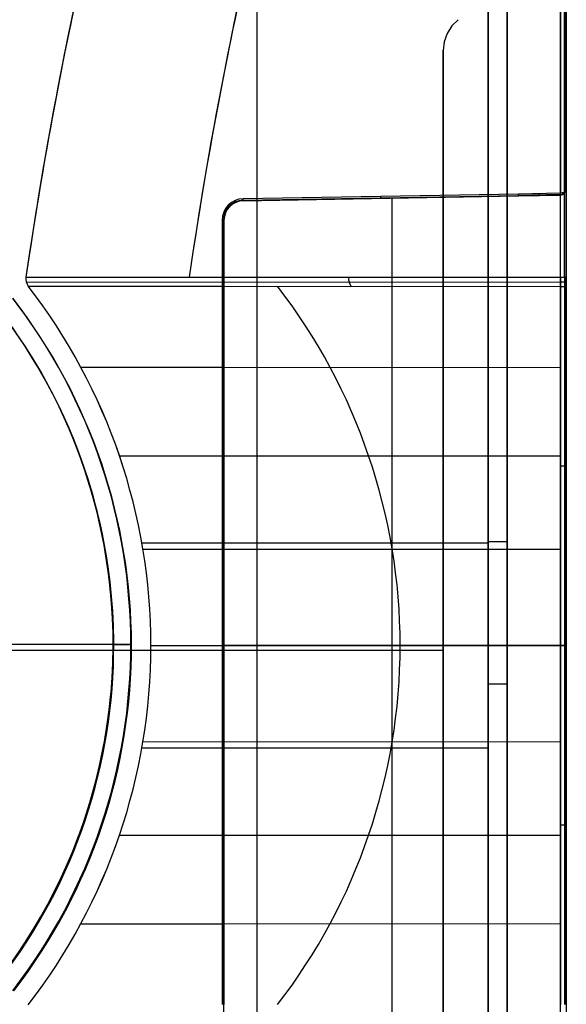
# Model space of a CAD drawing. Extents: x -64 to 57, y 4 to 161.
# Tile 186 of 256: x 29 to 57, y 65 to 115. Entities that reach past the tile are written whole.
import ezdxf

# ---------------------------------------------------------------- set-up
doc = ezdxf.new("R2010")
doc.units = 0
doc.layers.add('DEFAULT', color=7, linetype='CONTINUOUS')

msp = doc.modelspace()

# ---------------------------------------------------------------- linework, layer by layer
at = {"layer": 'DEFAULT', "color": 9}
for p, q in [((53.699, 22.87, 32.586), (53.699, 152.221, 32.586)), ((56.614, 151.916, 29.053), (56.614, 105.816, 29.396)), ((40.968, 146.784, 31.278), (40.968, 22.562, 31.278)), ((40.968, 142.986, 65.994), (40.968, 18.764, 65.994)), ((52.725, 18.965, 65.686), (52.725, 142.678, 65.686)), ((53.699, 142.678, 64.686), (53.699, 20.352, 64.686)), ((56.699, 141.68, 48.636), (56.699, 23.869, 48.636)), ((53.699, 139.881, 48.636), (53.699, 25.667, 48.636)), ((52.725, 119.112, 31.586), (52.725, 46.437, 31.586)), ((40.281, 105.374, 29.105), (54.267, 105.618, 29.349)), ((54.267, 105.618, 29.349), (40.281, 105.374, 28.984)), ((54.268, 105.718, 29.249), (40.282, 105.474, 28.884)), ((40.283, 105.403, 28.914), (54.268, 105.647, 29.279)), ((54.267, 105.618, 29.349), (56.404, 105.655, 29.387)), ((56.405, 105.753, 29.305), (54.268, 105.718, 29.249)), ((56.405, 105.69, 29.328), (54.268, 105.647, 29.279)), ((56.404, 59.893, 29.387), (56.404, 105.655, 29.387)), ((56.404, 105.655, 29.387), (56.407, 105.655, 29.387)), ((56.407, 105.753, 29.305), (56.405, 105.753, 29.305)), ((56.405, 105.69, 29.328), (56.408, 105.69, 29.328)), ((56.572, 105.792, 29.36), (56.407, 105.753, 29.305)), ((56.407, 105.655, 29.387), (56.572, 105.71, 29.442)), ((56.408, 105.69, 29.328), (56.585, 105.742, 29.392)), ((56.497, 105.765, 29.322), (56.502, 105.674, 29.405)), ((56.572, 105.71, 29.442), (56.699, 105.955, 29.687)), ((56.572, 105.71, 29.442), (56.699, 105.955, 29.604)), ((56.699, 105.955, 29.604), (56.572, 105.792, 29.36)), ((56.585, 105.742, 29.392), (56.699, 105.955, 29.604)), ((56.699, 105.955, 29.687), (56.699, 59.593, 29.687)), ((56.699, 105.955, 29.604), (56.699, 105.955, 29.687)), ((40.281, 105.374, 28.984), (40.281, 105.374, 29.105)), ((47.274, 105.496, 29.167), (43.806, 105.435, 29.167)), ((47.274, 105.496, 29.167), (47.274, 105.496, 29.227)), ((47.851, 60.042, 29.237), (47.851, 105.506, 29.237)), ((39.201, 104.374, 28.861), (39.201, 101.487, 28.872)), ((39.27, 104.374, 28.891), (39.27, 101.487, 28.902)), ((39.299, 61.174, 29.088), (39.299, 104.374, 29.088)), ((39.299, 104.374, 29.088), (39.299, 104.374, 28.961)), ((39.299, 104.374, 28.961), (39.299, 101.487, 28.972)), ((29.229, 101.4, 30.971), (29.229, 101.4, 28.611)), ((29.229, 101.4, 68.661), (29.229, 101.4, 66.301)), ((29.235, 101.486, 68.661), (56.407, 101.488, 67.95)), ((29.235, 101.486, 28.611), (39.201, 101.487, 28.872)), ((29.235, 101.486, 28.611), (29.235, 101.486, 30.971)), ((29.235, 101.486, 66.301), (29.235, 101.486, 68.661)), ((29.249, 101.247, 28.611), (39.201, 101.245, 28.872)), ((29.249, 101.247, 68.661), (56.407, 101.242, 67.95)), ((39.201, 101.487, 28.872), (39.201, 101.028, 28.869)), ((39.27, 101.487, 28.902), (39.27, 101.027, 28.899)), ((39.299, 101.487, 28.972), (39.299, 101.026, 28.969)), ((56.407, 101.488, 67.95), (56.407, 101.019, 67.953)), ((56.614, 101.489, 67.859), (56.614, 101.017, 67.862)), ((56.699, 101.013, 67.653), (56.699, 101.489, 67.65)), ((29.354, 101.033, 28.611), (29.354, 101.033, 30.974)), ((29.354, 101.033, 28.611), (39.201, 101.028, 28.869)), ((29.354, 101.033, 66.298), (29.354, 101.033, 68.661)), ((29.354, 101.033, 68.661), (56.407, 101.019, 67.953)), ((39.201, 101.028, 28.869), (39.201, 82.774, 28.706)), ((39.27, 101.027, 28.899), (39.27, 82.774, 28.736)), ((39.299, 101.026, 28.969), (39.299, 82.774, 28.806)), ((56.407, 101.019, 67.953), (56.407, 82.774, 68.116)), ((56.614, 101.017, 67.862), (56.614, 82.774, 68.025)), ((56.699, 82.774, 67.816), (56.699, 101.013, 67.653)), ((39.299, 65.656, 28.947), (39.299, 99.892, 28.947)), ((32.023, 96.917, 28.611), (39.201, 96.915, 28.799)), ((32.023, 96.917, 68.661), (56.407, 96.908, 68.023)), ((33.983, 92.42, 28.611), (39.201, 92.419, 28.748)), ((33.983, 92.42, 68.661), (56.407, 92.415, 68.074)), ((35.124, 87.993, 31.125), (52.725, 87.993, 31.586)), ((35.181, 87.663, 28.611), (39.201, 87.663, 28.716)), ((35.181, 87.663, 68.661), (56.407, 87.661, 68.105)), ((35.584, 82.774, 31.137), (35.584, 82.774, 28.611)), ((35.584, 82.774, 28.611), (39.201, 82.774, 28.706)), ((35.584, 82.774, 68.661), (35.584, 82.774, 66.135)), ((35.584, 82.774, 68.661), (56.407, 82.774, 68.116)), ((39.201, 82.774, 28.706), (39.201, 64.521, 28.869)), ((39.27, 82.774, 28.736), (39.27, 64.521, 28.899)), ((39.299, 82.774, 28.806), (39.299, 64.523, 28.969)), ((56.404, 82.774, 29.387), (39.299, 82.774, 29.088)), ((39.299, 82.774, 28.806), (39.299, 82.774, 29.088)), ((53.699, 82.774, 32.586), (53.699, 82.774, 64.686)), ((56.407, 82.774, 68.116), (56.407, 64.53, 67.953)), ((56.614, 82.774, 68.025), (56.614, 64.532, 67.862)), ((56.699, 64.536, 67.653), (56.699, 82.774, 67.816)), ((56.699, 82.774, 67.816), (56.699, 82.774, 29.687)), ((35.181, 77.885, 68.661), (56.407, 77.888, 68.105)), ((35.181, 77.885, 28.611), (39.201, 77.886, 28.716)), ((52.725, 77.555, 65.686), (35.124, 77.555, 66.147)), ((33.983, 73.128, 68.661), (56.407, 73.133, 68.074)), ((33.983, 73.128, 28.611), (39.201, 73.129, 28.748)), ((32.023, 68.631, 68.661), (56.407, 68.64, 68.023)), ((32.023, 68.631, 28.611), (39.201, 68.634, 28.799))]:
    msp.add_line(p, q, dxfattribs=at)
at = {"layer": 'DEFAULT', "color": 156}
for p, q in [((50.882, 114.26, 37.517), (50.644, 113.881, 37.517)), ((50.882, 114.26, 35.881), (50.644, 113.881, 35.881)), ((50.882, 114.26, 36.699), (50.644, 113.881, 36.699)), ((51.199, 114.577, 37.517), (50.882, 114.26, 37.517)), ((51.199, 114.577, 35.881), (50.882, 114.26, 35.881)), ((51.199, 114.577, 36.699), (50.882, 114.26, 36.699)), ((50.882, 114.26, 37.517), (50.882, 114.26, 35.881)), ((51.04, 114.419, 35.881), (51.04, 114.419, 37.517)), ((50.644, 113.881, 37.517), (50.496, 113.458, 37.517)), ((50.644, 113.881, 35.881), (50.496, 113.458, 35.881)), ((50.644, 113.881, 36.699), (50.496, 113.458, 36.699)), ((50.57, 113.67, 35.881), (50.57, 113.67, 37.517)), ((50.644, 113.881, 35.881), (50.644, 113.881, 37.517)), ((50.763, 114.071, 35.881), (50.763, 114.071, 37.517)), ((50.496, 113.458, 37.517), (50.445, 113.013, 37.517)), ((50.496, 113.458, 35.881), (50.445, 113.013, 35.881)), ((50.496, 113.458, 36.699), (50.445, 113.013, 36.699)), ((50.471, 113.236, 35.881), (50.471, 113.236, 37.517)), ((50.496, 113.458, 37.517), (50.496, 113.458, 35.881)), ((50.445, 113.013, 37.517), (50.445, 113.013, 35.881)), ((50.446, 52.534, 37.517), (50.445, 113.013, 37.517)), ((50.445, 113.013, 35.881), (50.446, 52.534, 35.881)), ((50.445, 113.013, 36.699), (50.446, 52.534, 36.699)), ((50.446, 82.774, 35.881), (50.446, 82.774, 37.517)), ((50.446, 82.524, 35.881), (-61.704, 82.524, 35.881)), ((50.446, 82.524, 37.517), (-61.704, 82.524, 37.517))]:
    msp.add_line(p, q, dxfattribs=at)
at = {"layer": 'DEFAULT', "color": 254}
for p, q in [((33.666, 82.826, 27.697), (-38.732, 82.826, 27.697)), ((33.697, 82.828, 69.575), (-38.7, 82.716, 69.575)), ((30.832, 82.826, 29.17), (28.356, 82.826, 29.311)), ((30.863, 82.823, 68.102), (28.388, 82.819, 67.961)), ((31.839, 82.826, 29.091), (30.832, 82.826, 29.17)), ((31.871, 82.825, 68.181), (30.863, 82.823, 68.102)), ((32.692, 82.826, 29.007), (31.839, 82.826, 29.091)), ((32.724, 82.826, 68.265), (31.871, 82.825, 68.181)), ((33.061, 82.826, 28.962), (32.692, 82.826, 29.007)), ((33.093, 82.827, 68.31), (32.724, 82.826, 68.265)), ((33.391, 82.826, 28.917), (33.061, 82.826, 28.962)), ((33.423, 82.827, 68.355), (33.093, 82.827, 68.31)), ((33.683, 82.826, 28.87), (33.391, 82.826, 28.917)), ((33.715, 82.828, 68.402), (33.423, 82.827, 68.355)), ((33.937, 82.826, 28.822), (33.683, 82.826, 28.87)), ((33.969, 82.828, 68.451), (33.715, 82.828, 68.402)), ((34.049, 82.826, 28.797), (33.937, 82.826, 28.822)), ((34.081, 82.828, 68.475), (33.969, 82.828, 68.451)), ((34.152, 82.826, 28.772), (34.049, 82.826, 28.797)), ((34.184, 82.828, 68.5), (34.081, 82.828, 68.475)), ((34.245, 82.826, 28.746), (34.152, 82.826, 28.772)), ((34.277, 82.828, 68.526), (34.184, 82.828, 68.5)), ((34.288, 82.826, 28.734), (34.245, 82.826, 28.746)), ((34.32, 82.828, 68.539), (34.277, 82.828, 68.526)), ((34.328, 82.826, 28.721), (34.288, 82.826, 28.734)), ((34.36, 82.829, 68.551), (34.32, 82.828, 68.539)), ((34.367, 82.826, 28.708), (34.328, 82.826, 28.721)), ((34.398, 82.829, 68.564), (34.36, 82.829, 68.551)), ((34.402, 82.826, 28.695), (34.367, 82.826, 28.708)), ((34.434, 82.829, 68.578), (34.398, 82.829, 68.564)), ((34.436, 82.826, 28.681), (34.402, 82.826, 28.695)), ((34.467, 82.829, 68.591), (34.434, 82.829, 68.578)), ((34.467, 82.826, 28.668), (34.436, 82.826, 28.681)), ((34.498, 82.829, 68.604), (34.467, 82.829, 68.591)), ((34.495, 82.826, 28.655), (34.467, 82.826, 28.668)), ((34.508, 82.826, 28.648), (34.495, 82.826, 28.655)), ((34.527, 82.829, 68.617), (34.498, 82.829, 68.604)), ((34.521, 82.826, 28.641), (34.508, 82.826, 28.648)), ((34.533, 82.826, 28.635), (34.521, 82.826, 28.641)), ((34.54, 82.829, 68.624), (34.527, 82.829, 68.617)), ((34.545, 82.826, 28.628), (34.533, 82.826, 28.635)), ((34.553, 82.829, 68.631), (34.54, 82.829, 68.624)), ((34.556, 82.826, 28.621), (34.545, 82.826, 28.628)), ((34.565, 82.829, 68.637), (34.553, 82.829, 68.631)), ((34.566, 82.826, 28.614), (34.556, 82.826, 28.621)), ((34.577, 82.829, 68.644), (34.565, 82.829, 68.637)), ((34.566, 82.826, 28.582), (34.566, 82.826, 28.614)), ((34.587, 82.829, 68.651), (34.577, 82.829, 68.644)), ((34.598, 82.829, 68.658), (34.587, 82.829, 68.651)), ((34.597, 82.829, 68.69), (34.598, 82.829, 68.658))]:
    msp.add_line(p, q, dxfattribs=at)
at = {"layer": 'DEFAULT', "color": 9, "extrusion": (-0.026177, -1.55232e-10, 0.999657)}
msp.add_arc((-70.913, 241.307, 30.195), 213.472, 247.68462, 261.76607, dxfattribs=at)
at = {"layer": 'DEFAULT', "color": 9}
for centre, radius, start, end in [((240.565, 70.916, 29.972), 213.53, 157.69169, 171.76898), ((56.399, 105.955, 29.564), 0.3, 335.909, 348.3764), ((40.299, 104.374, 29.032), 1, 90.9995, 180), ((29.829, 101.4, 29.793), 0.6, 171.769, 217.6802), ((29.829, 101.4, 67.479), 0.6, 171.769, 217.6802), ((5.713, 82.774, 68.661), 29.871, 0, 37.6802), ((5.713, 82.774, 29.874), 29.871, 0, 37.6802), ((5.713, 82.774, 67.398), 29.871, 0, 37.6802), ((5.713, 82.774, 68.661), 29.871, 322.3197, 360), ((5.713, 82.774, 29.874), 29.871, 322.3197, 360), ((5.713, 82.774, 67.398), 29.871, 322.3197, 360)]:
    msp.add_arc(centre, radius, start, end, dxfattribs=at)
at = {"layer": 'DEFAULT', "color": 9, "extrusion": (-3.67265e-10, -5.157e-09, 1)}
msp.add_arc((240.565, 70.916, 28.611), 213.53, 157.70867, 171.76898, dxfattribs=at)
at = {"layer": 'DEFAULT', "color": 9, "extrusion": (9.53142e-07, -4.26272e-08, 1)}
msp.add_arc((248.878, 70.915, 28.828), 213.543, 157.70937, 171.76918, dxfattribs=at)
at = {"layer": 'DEFAULT', "color": 9, "extrusion": (1, -7.80112e-10, 3.2545e-09)}
msp.add_arc((74.858, -7235.52, 56.407), 7264.891, 89.392272, 89.7563423, dxfattribs=at)
at = {"layer": 'DEFAULT', "color": 9, "extrusion": (1, 2.55096e-11, 2.75875e-10)}
msp.add_arc((74.769, 7336.803, 56.407), 7268.903, 270.2106119, 270.6080994, dxfattribs=at)
at = {"layer": 'DEFAULT', "color": 9, "extrusion": (1, -2.47103e-12, 3.45834e-10)}
msp.add_arc((74.769, 7336.802, 56.614), 7268.992, 270.210612, 270.6080996, dxfattribs=at)
at = {"layer": 'DEFAULT', "color": 9, "extrusion": (1, 3.87695e-13, -2.91375e-15)}
msp.add_arc((75.225, -7186.601, 56.699), 7216.271, 89.3910646, 89.7560082, dxfattribs=at)
at = {"layer": 'DEFAULT', "color": 9, "extrusion": (1, 8.45364e-16, 6.03747e-18)}
msp.add_arc((74.769, 7336.798, 56.699), 7269.197, 270.2106121, 270.6080999, dxfattribs=at)
at = {"layer": 'DEFAULT', "color": 9, "extrusion": (-1.10691e-08, -4.36228e-08, 1)}
msp.add_arc((240.565, 70.916, 68.661), 213.53, 159.7549, 171.76898, dxfattribs=at)
at = {"layer": 'DEFAULT', "color": 9, "extrusion": (-9.16062e-07, 3.44347e-08, 1)}
msp.add_arc((248.875, 70.916, 68.444), 213.54, 159.69316, 171.76916, dxfattribs=at)
at = {"layer": 'DEFAULT', "color": 9, "extrusion": (0.026177, -6.72692e-16, 0.999657)}
msp.add_arc((70.914, -238.758, 67.044), 213.47, 70.25741, 81.76612, dxfattribs=at)
at = {"layer": 'DEFAULT', "color": 9, "extrusion": (0.999507, 0.017447, 0.026098)}
for centre, end in [((104.755, 27.875, 49.853), 269.727), ((104.755, 27.875, 56.849), 269.7261)]:
    msp.add_arc(centre, 0.1, 180, end, dxfattribs=at)
at = {"layer": 'DEFAULT', "color": 9, "extrusion": (0.999541, 0.016198, 0.025616)}
msp.add_arc((104.826, 27.907, 57.773), 0.1, 185.3094, 269.7279, dxfattribs=at)
at = {"layer": 'DEFAULT', "color": 9, "extrusion": (0.999534, 0.015816, 0.026105)}
msp.add_arc((104.848, 27.879, 58.816), 0.1, 190.6652, 269.7283, dxfattribs=at)
at = {"layer": 'DEFAULT', "color": 9, "extrusion": (0.999409, 0.022419, 0.026074)}
msp.add_arc((104.462, 27.863, 59.507), 0.1, 190.661, 269.7184, dxfattribs=at)
at = {"layer": 'DEFAULT', "color": 9, "extrusion": (0.999239, 0.029033, 0.026041)}
msp.add_arc((104.071, 27.847, 60.197), 0.1, 190.6514, 269.7085, dxfattribs=at)
at = {"layer": 'DEFAULT', "color": 9, "extrusion": (0.707681, 0.500675, 0.49851)}
msp.add_arc((53.723, -27.936, 107.639), 0.1, 180, 250.3386, dxfattribs=at)
at = {"layer": 'DEFAULT', "color": 9, "extrusion": (0.326588, 0.669784, 0.66688)}
msp.add_arc((-4.456, -58.001, 109.071), 0.1, 180, 216.0262, dxfattribs=at)
at = {"layer": 'DEFAULT', "color": 9, "extrusion": (-0.02614, 0.004187, 0.99965)}
msp.add_arc((-109.434, 24.042, 28.263), 1.1, 190.0857, 279.0954, dxfattribs=at)
at = {"layer": 'DEFAULT', "color": 9, "extrusion": (-0.027032, 0.00433, 0.999625)}
msp.add_arc((-109.434, 24.066, 28.27), 1.029, 190.0339, 279.1035, dxfattribs=at)
at = {"layer": 'DEFAULT', "color": 9, "extrusion": (-0.017451, 2.26583e-14, 0.999848)}
msp.add_arc((-104.374, 40.8, 28.398), 1, 180.995, 269.9957, dxfattribs=at)
at = {"layer": 'DEFAULT', "color": 9, "extrusion": (-0.028752, 0.004606, 0.999576)}
msp.add_arc((-109.434, 24.117, 28.299), 1, 190.0831, 279.0947, dxfattribs=at)
at = {"layer": 'DEFAULT', "color": 9, "extrusion": (0.701137, 0.712862, 0.015328)}
msp.add_arc((45.558, 27.388, 103.103), 0.1, 180, 268.7598, dxfattribs=at)
at = {"layer": 'DEFAULT', "color": 9, "extrusion": (0.918598, 0.394561, 0.022364)}
msp.add_arc((81.098, 27.217, 78.848), 0.1, 180, 269.1826, dxfattribs=at)
at = {"layer": 'DEFAULT', "color": 9, "extrusion": (0.999507, 0.017439, 0.026098)}
msp.add_arc((104.755, 27.875, 42.855), 0.1, 180, 269.7279, dxfattribs=at)
at = {"layer": 'DEFAULT', "color": 9, "extrusion": (0.379477, 0.925181, 0.006044)}
msp.add_arc((3.424, 28.284, 112.032), 0.1, 180, 268.0344, dxfattribs=at)
at = {"layer": 'DEFAULT', "color": 9, "extrusion": (5.89881e-08, 0.999991, -0.004155)}
msp.add_arc((-39.199, 29.394, 104.253), 0.1, 180, 268.5, dxfattribs=at)
at = {"layer": 'DEFAULT', "color": 9, "extrusion": (-3.30689e-11, 0.999992, -0.003971)}
msp.add_arc((-39.199, 29.375, 102.815), 0.1, 180, 268.5, dxfattribs=at)
at = {"layer": 'DEFAULT', "color": 9, "extrusion": (0.026177, -8.2653e-14, 0.999657)}
msp.add_arc((101.4, -28.083, 67.044), 0.6, 81.7671, 127.6917, dxfattribs=at)
at = {"layer": 'DEFAULT', "color": 9, "extrusion": (-8.41017e-08, -6.49549e-08, 1)}
msp.add_arc((29.829, 101.4, 28.611), 0.6, 171.769, 217.6802, dxfattribs=at)
at = {"layer": 'DEFAULT', "color": 9, "extrusion": (7.99273e-08, -3.04132e-07, 1)}
msp.add_arc((29.829, 101.4, 68.661), 0.6, 171.769, 217.6802, dxfattribs=at)
at = {"layer": 'DEFAULT', "color": 9, "extrusion": (-0.026177, 2.46633e-14, 0.999657)}
msp.add_arc((-101.4, 30.629, 30.195), 0.6, 261.7671, 307.6917, dxfattribs=at)
at = {"layer": 'DEFAULT', "color": 9, "extrusion": (9.04527e-11, 0.999993, -0.003788)}
msp.add_arc((-39.199, 29.356, 101.376), 0.1, 180, 268.5, dxfattribs=at)
at = {"layer": 'DEFAULT', "color": 9, "extrusion": (7.37792e-08, 0.99998, 0.006278)}
msp.add_arc((-39.199, 28.336, 101.436), 0.1, 180.0458, 268.4995, dxfattribs=at)
at = {"layer": 'DEFAULT', "color": 9, "extrusion": (-0.000887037, -4.47737e-05, 1)}
msp.add_arc((46.327, 101.404, 68.186), 0.631, 172.1543, 216.6663, dxfattribs=at)
at = {"layer": 'DEFAULT', "color": 9, "extrusion": (2.29291e-10, 0.999993, 0.003788)}
msp.add_arc((-56.399, 67.265, 101.745), 0.3, 91.5, 180, dxfattribs=at)
at = {"layer": 'DEFAULT', "color": 9, "extrusion": (2.2947e-08, 0.99998, -0.006338)}
msp.add_arc((-56.399, 68.29, 100.82), 0.3, 91.5005, 179.9862, dxfattribs=at)
at = {"layer": 'DEFAULT', "color": 9, "extrusion": (0.026177, -2.64474e-15, 0.999657)}
msp.add_arc((82.774, -3.976, 67.044), 29.864, 270.001, 307.6913, dxfattribs=at)
at = {"layer": 'DEFAULT', "color": 9, "extrusion": (-1.30124e-09, -4.43995e-10, 1)}
msp.add_arc((5.713, 82.774, 28.611), 29.871, 360, 37.6802, dxfattribs=at)
at = {"layer": 'DEFAULT', "color": 9, "extrusion": (-0.026177, -8.84277e-16, 0.999657)}
msp.add_arc((-82.774, 6.522, 30.195), 29.864, 90.001, 127.6913, dxfattribs=at)
at = {"layer": 'DEFAULT', "color": 9, "extrusion": (1.69503e-09, 0.999795, 0.020224)}
msp.add_arc((-39.199, 26.92, 101.591), 0.1, 180, 268.5, dxfattribs=at)
at = {"layer": 'DEFAULT', "color": 9, "extrusion": (1.33678e-05, 8.45273e-07, 1)}
msp.add_arc((18.402, 82.775, 68.33), 29.85, 359.9989, 37.6942, dxfattribs=at)
at = {"layer": 'DEFAULT', "color": 9, "extrusion": (4.39889e-09, 0.999795, -0.020224)}
msp.add_arc((-56.399, 69.682, 99.624), 0.3, 91.5, 180, dxfattribs=at)
at = {"layer": 'DEFAULT', "color": 254, "extrusion": (0.000282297, 3.07965e-11, 1)}
msp.add_arc((5.771, 82.826, 28.624), 28.787, 322.3199, 37.6801, dxfattribs=at)
at = {"layer": 'DEFAULT', "color": 254}
for centre, radius, start, end in [((5.779, 82.826, 28.599), 28.787, 322.3198, 37.6802), ((5.779, 82.826, 28.582), 28.786, 322.3198, 37.6802), ((5.811, 82.785, 68.69), 28.786, 322.408, 37.7684), ((5.811, 82.785, 68.673), 28.787, 322.408, 37.7684), ((5.779, 82.826, 27.697), 27.886, 322.3198, 37.6802), ((5.811, 82.785, 69.575), 27.886, 322.408, 37.7684), ((5.811, 82.785, 69.575), 27.886, 347.9146, 37.7684), ((5.779, 82.826, 27.697), 27.886, 322.3198, 12.1736)]:
    msp.add_arc(centre, radius, start, end, dxfattribs=at)
at = {"layer": 'DEFAULT', "color": 254, "extrusion": (-0.000282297, -4.34565e-07, 1)}
msp.add_arc((5.83, 82.785, 68.648), 28.787, 322.4081, 37.7683, dxfattribs=at)
at = {"layer": 'DEFAULT', "color": 9, "extrusion": (-5.58251e-13, 0.999965, 0.008403)}
msp.add_arc((-39.199, 28.07, 92.139), 0.1, 180, 268.5, dxfattribs=at)
at = {"layer": 'DEFAULT', "color": 9, "extrusion": (1.28598e-13, 0.999965, -0.008402)}
msp.add_arc((-56.399, 68.548, 91.321), 0.3, 91.5, 180, dxfattribs=at)
at = {"layer": 'DEFAULT', "color": 9, "extrusion": (0, 1, 0)}
for centre, radius, start, end in [((-52.699, 32.586, 88.045), 1, 180, 268.5), ((-56.399, 29.687, 82.774), 0.3, 180, 269.0001), ((-52.699, 64.686, 80.821), 1, 91.5, 180)]:
    msp.add_arc(centre, radius, start, end, dxfattribs=at)
at = {"layer": 'DEFAULT', "color": 9, "extrusion": (0.026177, -2.0058e-15, 0.999657)}
msp.add_arc((82.775, -3.976, 67.044), 29.864, 232.3087, 269.999, dxfattribs=at)
at = {"layer": 'DEFAULT', "color": 9, "extrusion": (-1.23224e-09, 4.20453e-10, 1)}
msp.add_arc((5.713, 82.774, 28.611), 29.871, 322.3197, 360, dxfattribs=at)
at = {"layer": 'DEFAULT', "color": 9, "extrusion": (-0.026177, -5.01449e-16, 0.999657)}
msp.add_arc((-82.775, 6.522, 30.195), 29.864, 52.3087, 89.999, dxfattribs=at)
at = {"layer": 'DEFAULT', "color": 254, "extrusion": (0, 1, 0)}
msp.add_arc((-33.666, 28.597, 82.826), 0.9, 181, 270, dxfattribs=at)
at = {"layer": 'DEFAULT', "color": 254, "extrusion": (-0.001539, 0.999999, 5.01722e-17)}
msp.add_arc((-33.825, 68.675, 82.776), 0.9, 90, 179, dxfattribs=at)
at = {"layer": 'DEFAULT', "color": 9, "extrusion": (-4.11423e-09, 1, -4.2284e-09)}
msp.add_arc((-39.199, 28.806, 82.774), 0.1, 180, 268.5, dxfattribs=at)
at = {"layer": 'DEFAULT', "color": 9, "extrusion": (1.33678e-05, -8.45277e-07, 1)}
msp.add_arc((18.402, 82.774, 68.33), 29.85, 322.3058, 0.0011, dxfattribs=at)
at = {"layer": 'DEFAULT', "color": 9, "extrusion": (-4.34912e-09, 1, 4.47179e-09)}
msp.add_arc((-56.399, 67.816, 82.774), 0.3, 91.5, 180, dxfattribs=at)
at = {"layer": 'DEFAULT', "color": 9, "extrusion": (-1.34609e-13, 0.999965, -0.008403)}
msp.add_arc((-39.199, 29.461, 73.403), 0.1, 180, 268.5, dxfattribs=at)
at = {"layer": 'DEFAULT', "color": 9, "extrusion": (-5.47553e-14, 0.999965, 0.008402)}
msp.add_arc((-56.399, 67.157, 74.222), 0.3, 91.5, 180, dxfattribs=at)

doc.saveas('drawing.dxf')
